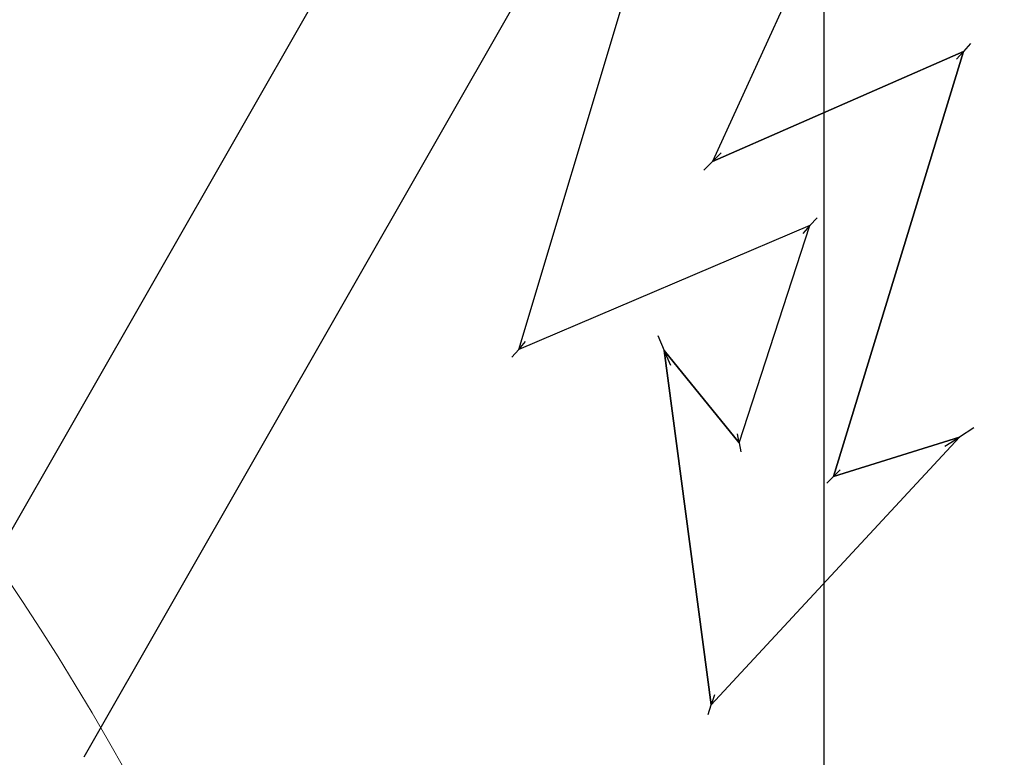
# Model space of a CAD drawing. Header units: millimetres. Extents: x 506 to 3445, y -268 to 1810.
# Tile 23 of 142: x 1745 to 1768, y 1463 to 1480. Entities that reach past the tile are written whole.
import ezdxf
from ezdxf.lldxf.tags import DXFTag

# ---------------------------------------------------------------- set-up
doc = ezdxf.new("R2010")
doc.units = ezdxf.units.MM
tags = doc.linetypes.add('DASHDOT', pattern=[70, 31, -13, 13, -13]).pattern_tags.tags
tags[10:11] = [DXFTag(74, 4), DXFTag(75, 0), DXFTag(340, '0'), DXFTag(46, 0.0), DXFTag(50, 0.0), DXFTag(44, 0.0), DXFTag(45, 0.0)]
tags[8:9] = [DXFTag(74, 4), DXFTag(75, 0), DXFTag(340, '0'), DXFTag(46, 0.0), DXFTag(50, 0.0), DXFTag(44, 0.0), DXFTag(45, 0.0)]
tags[6:7] = [DXFTag(74, 4), DXFTag(75, 0), DXFTag(340, '0'), DXFTag(46, 0.0), DXFTag(50, 0.0), DXFTag(44, 0.0), DXFTag(45, 0.0)]
tags[4:5] = [DXFTag(74, 4), DXFTag(75, 0), DXFTag(340, '0'), DXFTag(46, 0.0), DXFTag(50, 0.0), DXFTag(44, 0.0), DXFTag(45, 0.0)]
doc.dimstyles.get("Standard").update_dxf_attribs({"dimtxt": 20, "dimasz": 10, "dimexe": 9, "dimexo": 9, "dimgap": 10, "dimtad": 0, "dimtih": 1, "dimtoh": 1, "dimdsep": 46, "dimtxsty": 'Standard', "dimcen": 0.09, "dimadec": 0, "dimazin": 0, "dimtfac": 1, "dimtofl": 0, "dimtmove": 0, "dimatfit": 3, "dimfxl": 0, "dimtolj": 1, "dimtzin": 0, "dimarcsym": 0})

# ---------------------------------------------------------------- blocks, each defined once
blk = doc.blocks.new('*D9')
at = {"color": 0, "lineweight": -2}
for p, q in [((1237.697, 1317.271), (1237.697, 1552.232)), ((1763.697, 1308.271), (1763.697, 1552.232)), ((1247.697, 1543.232), (1464.03, 1543.232)), ((1753.697, 1543.232), (1537.364, 1543.232))]:
    blk.add_line(p, q, dxfattribs=at)
at = {"color": 0, "lineweight": 18}
for points in [[(1247.697, 1544.899), (1247.697, 1541.566), (1237.697, 1543.232)], [(1753.697, 1544.899), (1753.697, 1541.566), (1763.697, 1543.232)]]:
    blk.add_solid(points, dxfattribs=at)
at = {"layer": 'Defpoints', "color": 0, "lineweight": 18}
for p in [(1763.697, 1543.232), (1237.697, 1308.271), (1763.697, 1299.271)]:
    blk.add_point(p, dxfattribs=at)
at = {"color": 0, "lineweight": 18, "insert": (1500.697, 1543.232), "char_height": 20, "attachment_point": 5}
blk.add_mtext('\\A1;526', dxfattribs=at)
blk = doc.blocks.new('*D10')
at = {"color": 0, "lineweight": -2}
for p, q in [((1111.197, 1420.671), (1111.197, 1598.988)), ((1895.597, 1441.72), (1895.597, 1598.988)), ((1121.197, 1589.988), (1466.73, 1589.988)), ((1885.597, 1589.988), (1540.064, 1589.988))]:
    blk.add_line(p, q, dxfattribs=at)
at = {"color": 0, "lineweight": 18}
for points in [[(1121.197, 1591.655), (1121.197, 1588.321), (1111.197, 1589.988)], [(1885.597, 1591.655), (1885.597, 1588.321), (1895.597, 1589.988)]]:
    blk.add_solid(points, dxfattribs=at)
at = {"layer": 'Defpoints', "color": 0, "lineweight": 18}
for p in [(1895.597, 1589.988), (1895.597, 1432.72), (1111.197, 1411.671)]:
    blk.add_point(p, dxfattribs=at)
at = {"color": 0, "lineweight": 18, "insert": (1503.397, 1589.988), "char_height": 20, "attachment_point": 5}
blk.add_mtext('\\A1;785', dxfattribs=at)

msp = doc.modelspace()

# ---------------------------------------------------------------- linework, layer by layer
for p, q in [((1742.503, 1463.653), (1760.101, 1494.427)), ((1742.503, 1463.653), (1760.101, 1494.427)), ((1762.72, 1490.949), (1746.831, 1463.164)), ((1756.738, 1472.455), (1760.502, 1484.971)), ((1756.738, 1472.455), (1760.502, 1484.971)), ((1764.839, 1484.796), (1761.153, 1476.73)), ((1764.839, 1484.796), (1761.153, 1476.73)), ((1767.031, 1479.419), (1766.871, 1479.24)), ((1766.871, 1479.24), (1761.153, 1476.73)), ((1761.153, 1476.73), (1766.871, 1479.24)), ((1761.153, 1476.73), (1766.871, 1479.24)), ((1763.908, 1469.56), (1766.871, 1479.24)), ((1766.871, 1479.24), (1763.908, 1469.56)), ((1766.871, 1479.24), (1763.908, 1469.56)), ((1766.712, 1479.061), (1766.871, 1479.24)), ((1761.153, 1476.73), (1761.353, 1476.927)), ((1760.953, 1476.533), (1761.153, 1476.73)), ((1763.37, 1475.272), (1763.533, 1475.45)), ((1763.37, 1475.272), (1756.738, 1472.455)), ((1763.37, 1475.272), (1756.738, 1472.455)), ((1761.757, 1470.326), (1763.37, 1475.272)), ((1761.757, 1470.326), (1763.37, 1475.272)), ((1763.37, 1475.272), (1763.207, 1475.094)), ((1756.738, 1472.455), (1756.895, 1472.631)), ((1759.908, 1472.767), (1760.054, 1472.428)), ((1756.738, 1472.455), (1756.581, 1472.28)), ((1761.125, 1464.362), (1760.054, 1472.428)), ((1760.054, 1472.428), (1761.125, 1464.362)), ((1760.054, 1472.428), (1761.757, 1470.326)), ((1761.757, 1470.326), (1760.054, 1472.428)), ((1760.054, 1472.428), (1761.757, 1470.326)), ((1760.2, 1472.089), (1760.054, 1472.428)), ((1761.125, 1464.362), (1760.054, 1472.428)), ((1767.105, 1470.664), (1766.776, 1470.456)), ((1761.125, 1464.362), (1766.776, 1470.456)), ((1766.776, 1470.456), (1761.125, 1464.362)), ((1766.776, 1470.456), (1761.125, 1464.362)), ((1761.757, 1470.326), (1761.719, 1470.532)), ((1766.776, 1470.456), (1763.908, 1469.56)), ((1763.908, 1469.56), (1766.776, 1470.456)), ((1763.908, 1469.56), (1766.776, 1470.456)), ((1766.447, 1470.249), (1766.776, 1470.456)), ((1761.757, 1470.326), (1761.795, 1470.12)), ((1764.059, 1469.712), (1763.908, 1469.56)), ((1763.757, 1469.408), (1763.908, 1469.56)), ((1761.196, 1464.586), (1761.125, 1464.362)), ((1761.054, 1464.138), (1761.125, 1464.362))]:
    msp.add_line(p, q)
at = {"linetype": 'DASHDOT', "lineweight": 18}
msp.add_circle((1693.697, 1432.72), 61.9, dxfattribs=at)

# ---------------------------------------------------------------- dimensions: what is measured, and where the dimension line sits
at = {"lineweight": 18}
dim = msp.add_linear_dim(base=(1895.597, 1589.988), p1=(1111.197, 1411.671), p2=(1895.597, 1432.72), text='785', dimstyle='Standard', dxfattribs=at)
dim.commit()
dim.dimension.update_dxf_attribs({"geometry": '*D10', "text_midpoint": (1503.397, 1589.988)})
dim = msp.add_linear_dim(base=(1763.697, 1543.232), p1=(1237.697, 1308.271), p2=(1763.697, 1299.271), dimstyle='Standard', dxfattribs=at)
dim.commit()
dim.dimension.update_dxf_attribs({"geometry": '*D9', "text_midpoint": (1500.697, 1543.232)})

doc.saveas('drawing.dxf')
